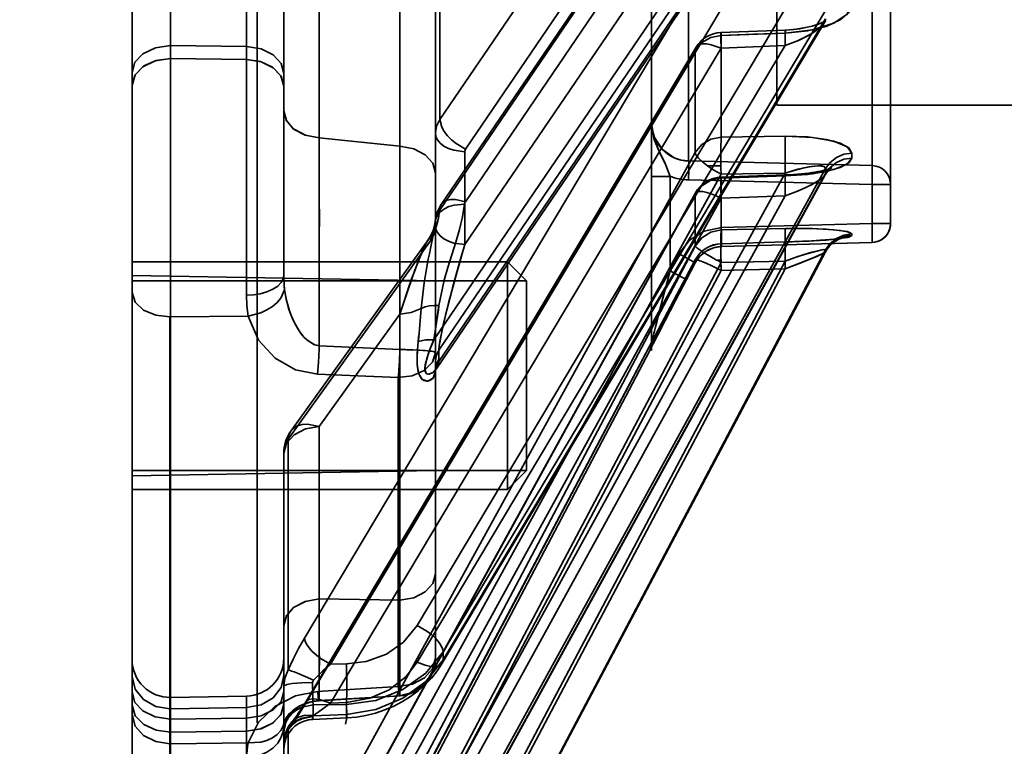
# Model space of a CAD drawing. Header units: millimetres. Extents: x -148444 to 51443, y -4810 to 453290.
# Tile 178 of 256: x 33618 to 33644, y 9959 to 9978. Entities that reach past the tile are written whole.
import ezdxf

# ---------------------------------------------------------------- set-up
doc = ezdxf.new("R2010")
doc.units = ezdxf.units.MM
doc.header["$XCLIPFRAME"] = 2
for name, color, linetype in [('AHU03-3-68634OBJ', 8, 'Continuous'), ('EC-MTR_250-0_7OBJ', 8, 'Continuous'), ('HEX_HEAD_SCR_M6X16OBJ', 8, 'Continuous')]:
    doc.layers.add(name, color=color, linetype=linetype)
picture_1 = doc.add_image_def('image3.bmp', size_in_pixel=(1540, 807))

msp = doc.modelspace()

# ---------------------------------------------------------------- linework, layer by layer
at = {"layer": 'AHU03-3-68634OBJ', "color": 8, "linetype": 'Continuous', "lineweight": 35, "ltscale": 100}
msp.add_line((33620.839, 9892.69), (33620.839, 10160.69), dxfattribs=at)
at = {"layer": 'EC-MTR_250-0_7OBJ', "color": 8, "linetype": 'Continuous', "lineweight": 35, "ltscale": 100}
for p, q in [((33624.139, 9959.556), (33624.139, 10086.076)), ((33637.839, 10077.54), (33637.839, 9975.84)), ((33634.539, 10027.702), (33634.539, 9975.367)), ((33640.353, 9972.22), (33640.353, 10024.558)), ((33640.839, 9972.72), (33640.839, 10024.537)), ((33623.857, 9970.826), (33623.857, 10017.846)), ((33620.839, 10016.46), (33620.839, 9976.7)), ((33624.839, 10004.177), (33624.839, 9971.358)), ((33628.954, 9975.46), (33635.689, 9985.354)), ((33629.611, 9972.163), (33638.062, 9984.575)), ((33629.635, 9974.683), (33636.369, 9984.579)), ((33628.931, 9969.382), (33639.127, 9984.356)), ((33628.929, 9969.086), (33639.127, 9984.063)), ((33639.057, 9983.866), (33628.854, 9968.881)), ((33628.795, 9969.656), (33638.062, 9983.267)), ((33635.736, 9983.129), (33628.993, 9973.221)), ((33629.627, 9973.29), (33636.369, 9983.198)), ((33628.947, 9973.066), (33635.689, 9982.975)), ((33627.903, 9974.754), (33627.902, 9982.296)), ((33628.954, 9975.46), (33628.954, 9982.217)), ((33621.857, 9979.818), (33621.857, 9977.407)), ((33625.777, 9974.976), (33625.777, 9979.523)), ((33628.839, 9969.094), (33628.839, 9979.123)), ((33635.513, 9979.248), (33635.513, 9974.367)), ((33625.389, 9961.791), (33635.689, 9979.057)), ((33626.069, 9961.103), (33636.369, 9978.371)), ((33628.36, 9962.124), (33638.062, 9978.381)), ((33629.04, 9961.432), (33639.127, 9978.334)), ((33629.04, 9961.214), (33639.127, 9978.116)), ((33639.095, 9978.017), (33629.019, 9961.133)), ((33638.773, 9977.924), (33638.685, 9977.902)), ((33639.095, 9978.016), (33639.116, 9978.047)), ((33639.116, 9978.046), (33639.131, 9978.065)), ((33636.367, 9977.754), (33638.059, 9977.819)), ((33638.069, 9977.737), (33636.376, 9977.673)), ((33636.376, 9974.995), (33636.376, 9977.673)), ((33621.857, 9977.407), (33623.857, 9977.382)), ((33621.857, 9977.407), (33621.857, 9977.066)), ((33635.71, 9977.365), (33625.409, 9960.097)), ((33626.069, 9960.077), (33636.369, 9977.345)), ((33628.36, 9961.153), (33638.062, 9977.409)), ((33636.369, 9977.345), (33638.062, 9977.409)), ((33623.857, 9977.042), (33621.857, 9977.066)), ((33621.857, 9970.258), (33621.857, 9977.066)), ((33623.857, 9977.042), (33623.857, 9970.826)), ((33625.389, 9960.02), (33635.689, 9977.289)), ((33635.689, 9974.591), (33635.689, 9977.289)), ((33620.839, 9976.359), (33620.839, 9976.7)), ((33620.839, 9976.359), (33620.839, 9951.284)), ((33637.839, 9975.84), (33696.339, 9975.84)), ((33634.539, 9975.367), (33634.539, 9973.962)), ((33627.903, 9974.754), (33625.777, 9974.976)), ((33638.069, 9975.019), (33636.376, 9974.995)), ((33636.376, 9974.995), (33638.069, 9975.019)), ((33625.389, 9955.855), (33635.689, 9974.591)), ((33629.611, 9972.163), (33629.611, 9974.61)), ((33640.353, 9974.246), (33635.513, 9974.367)), ((33635.513, 9974.367), (33640.353, 9974.246)), ((33636.011, 9974.238), (33636.365, 9974.238)), ((33626.069, 9955.283), (33636.369, 9974.02)), ((33628.36, 9956.404), (33638.062, 9974.044)), ((33639.117, 9974), (33629.033, 9955.667)), ((33629.04, 9955.83), (33639.127, 9974.169)), ((33629.04, 9955.695), (33639.127, 9974.035)), ((33634.539, 9973.962), (33635.026, 9973.962)), ((33634.539, 9973.962), (33634.539, 9969.584)), ((33635.026, 9971.471), (33635.026, 9973.962)), ((33636.369, 9974.02), (33638.062, 9974.044)), ((33636.37, 9973.941), (33638.063, 9973.999)), ((33636.376, 9973.915), (33638.069, 9973.972)), ((33638.069, 9973.972), (33636.376, 9973.915)), ((33638.172, 9974.004), (33638.063, 9973.999)), ((33639.117, 9973.999), (33639.151, 9974.055)), ((33639.151, 9974.055), (33639.186, 9974.1)), ((33639.212, 9974.161), (33639.169, 9974.147)), ((33639.186, 9974.1), (33639.218, 9974.134)), ((33639.246, 9974.172), (33639.212, 9974.16)), ((33639.27, 9974.182), (33639.246, 9974.172)), ((33640.353, 9973.746), (33635.513, 9973.868)), ((33636.376, 9972.55), (33636.376, 9973.915)), ((33640.353, 9973.746), (33640.839, 9973.746)), ((33625.389, 9954.765), (33635.689, 9973.502)), ((33635.696, 9973.527), (33625.395, 9954.791)), ((33628.36, 9955.806), (33638.062, 9973.445)), ((33635.689, 9972.126), (33635.689, 9973.502)), ((33636.369, 9973.388), (33638.062, 9973.445)), ((33626.069, 9954.651), (33636.369, 9973.388)), ((33628.824, 9972.709), (33628.805, 9972.623)), ((33636.376, 9972.611), (33640.353, 9972.72)), ((33640.353, 9972.72), (33640.839, 9972.72)), ((33628.701, 9972.374), (33628.653, 9972.299)), ((33628.779, 9972.538), (33628.743, 9972.453)), ((33628.806, 9972.624), (33628.778, 9972.537)), ((33638.069, 9972.586), (33636.376, 9972.55)), ((33636.376, 9972.55), (33638.069, 9972.586)), ((33624.954, 9967.032), (33628.724, 9972.288)), ((33628.652, 9972.298), (33625.027, 9967.246)), ((33625.389, 9952.641), (33635.689, 9972.126)), ((33636.283, 9972.103), (33636.377, 9972.111)), ((33636.375, 9972.186), (33638.067, 9972.234)), ((33636.376, 9972.185), (33638.069, 9972.233)), ((33638.069, 9972.233), (33636.376, 9972.185)), ((33636.376, 9972.112), (33640.353, 9972.22)), ((33636.376, 9972.112), (33636.376, 9972.185)), ((33636.377, 9972.111), (33640.353, 9972.22)), ((33638.253, 9972.24), (33638.067, 9972.234)), ((33638.432, 9972.247), (33638.243, 9972.24)), ((33638.575, 9972.253), (33638.413, 9972.246)), ((33638.684, 9972.258), (33638.518, 9972.251)), ((33638.802, 9972.265), (33638.653, 9972.257)), ((33638.914, 9972.272), (33638.764, 9972.263)), ((33639.008, 9972.278), (33638.873, 9972.269)), ((33639.071, 9972.282), (33638.985, 9972.276)), ((33639.131, 9972.287), (33639.053, 9972.281)), ((33639.189, 9972.292), (33639.118, 9972.286)), ((33639.243, 9972.296), (33639.179, 9972.291)), ((33639.293, 9972.301), (33639.237, 9972.296)), ((33639.341, 9972.306), (33639.291, 9972.301)), ((33639.387, 9972.311), (33639.341, 9972.306)), ((33639.423, 9972.316), (33639.384, 9972.311)), ((33639.459, 9972.32), (33639.423, 9972.316)), ((33639.489, 9972.325), (33639.459, 9972.32)), ((33639.52, 9972.33), (33639.489, 9972.325)), ((33629.039, 9952.902), (33639.127, 9971.978)), ((33639.126, 9971.974), (33629.039, 9952.902)), ((33629.04, 9952.951), (33639.127, 9972.023)), ((33635.259, 9971.915), (33635.026, 9971.471)), ((33635.259, 9971.915), (33635.26, 9971.916)), ((33635.26, 9971.916), (33635.259, 9971.915)), ((33635.795, 9971.836), (33635.863, 9971.905)), ((33635.862, 9971.904), (33635.936, 9971.964)), ((33635.936, 9971.963), (33636.017, 9972.014)), ((33636.016, 9972.013), (33636.103, 9972.054)), ((33636.102, 9972.054), (33636.193, 9972.084)), ((33636.191, 9972.084), (33636.284, 9972.103)), ((33625.389, 9952.273), (33635.689, 9971.759)), ((33626.069, 9952.208), (33636.369, 9971.693)), ((33628.36, 9953.385), (33638.062, 9971.73)), ((33635.456, 9971.239), (33635.689, 9971.683)), ((33635.456, 9971.239), (33635.689, 9971.683)), ((33635.456, 9971.239), (33635.689, 9971.683)), ((33635.689, 9971.683), (33635.738, 9971.764)), ((33635.689, 9971.683), (33635.689, 9971.759)), ((33635.737, 9971.762), (33635.796, 9971.838)), ((33636.251, 9971.757), (33636.368, 9971.757)), ((33636.369, 9971.693), (33638.062, 9971.73)), ((33628.839, 9971.207), (33620.839, 9971.346)), ((33626.069, 9951.994), (33636.369, 9971.48)), ((33628.36, 9953.183), (33638.062, 9971.528)), ((33636.369, 9971.48), (33638.062, 9971.528)), ((33635.25, 9970.847), (33635.456, 9971.239)), ((33635.058, 9970.478), (33635.285, 9970.914)), ((33627.902, 9970.33), (33625.777, 9967.369)), ((33625.777, 9967.369), (33627.902, 9970.33)), ((33627.903, 9962.787), (33627.902, 9970.33)), ((33634.855, 9970.089), (33635.073, 9970.507)), ((33621.839, 9950.344), (33621.839, 9970.258)), ((33623.902, 9970.281), (33621.857, 9970.258)), ((33621.857, 9950.344), (33621.857, 9970.258)), ((33634.699, 9969.788), (33634.867, 9970.113)), ((33634.577, 9969.55), (33634.699, 9969.788)), ((33634.527, 9969.452), (33634.585, 9969.565)), ((33634.482, 9969.351), (33624.954, 9951.249)), ((33625.776, 9969.498), (33627.903, 9969.394)), ((33628.931, 9969.382), (33628.931, 9969.145)), ((33634.482, 9969.361), (33634.482, 9969.351)), ((33634.496, 9969.389), (33634.497, 9969.391)), ((33634.497, 9969.391), (33634.5, 9969.399)), ((33634.5, 9969.399), (33634.509, 9969.417)), ((33634.509, 9969.417), (33634.532, 9969.462)), ((33628.839, 9968.857), (33628.839, 9969.094)), ((33625.729, 9968.748), (33627.857, 9968.656)), ((33628.839, 9961.266), (33628.839, 9968.857)), ((33628.839, 9968.853), (33628.839, 9968.85)), ((33628.845, 9968.867), (33628.854, 9968.882)), ((33627.857, 9960.514), (33627.857, 9968.656)), ((33625.777, 9962.822), (33625.777, 9967.369)), ((33624.954, 9960.953), (33624.954, 9967.032)), ((33624.839, 9960.387), (33624.839, 9966.663)), ((33628.839, 9966.207), (33620.839, 9966.067)), ((33627.903, 9962.787), (33625.777, 9962.822)), ((33625.777, 9962.822), (33627.903, 9962.787)), ((33629.04, 9961.214), (33629.04, 9961.432)), ((33626.069, 9961.103), (33626.49, 9961.109)), ((33628.889, 9960.935), (33629.019, 9961.133)), ((33625.729, 9960.384), (33627.857, 9960.514)), ((33621.857, 9960.226), (33623.857, 9960.261)), ((33623.857, 9960.261), (33623.857, 9959.68)), ((33624.839, 9960.046), (33624.839, 9960.387)), ((33625.772, 9960.139), (33627.9, 9960.268)), ((33625.776, 9960.144), (33627.903, 9960.271)), ((33621.857, 9959.929), (33623.857, 9959.958)), ((33624.839, 9960.046), (33624.839, 9951.302)), ((33625.41, 9960.097), (33625.347, 9959.995)), ((33625.611, 9960.028), (33626.49, 9960.04)), ((33625.611, 9959.74), (33625.611, 9960.028)), ((33626.069, 9960.077), (33626.49, 9960.097)), ((33626.49, 9959.781), (33626.49, 9960.04)), ((33621.857, 9959.655), (33623.857, 9959.68)), ((33623.857, 9959.68), (33623.857, 9959.34)), ((33625.133, 9959.68), (33625.092, 9959.626)), ((33625.602, 9959.645), (33626.5, 9959.687)), ((33625.611, 9959.74), (33626.49, 9959.781)), ((33627.006, 9959.751), (33627.256, 9959.814)), ((33624.999, 9959.51), (33624.951, 9959.432)), ((33624.954, 9954.995), (33624.954, 9959.394)), ((33625.092, 9959.626), (33625.057, 9959.584)), ((33621.857, 9959.315), (33623.857, 9959.34)), ((33623.857, 9959.34), (33623.857, 9950.299)), ((33623.857, 9959.34), (33623.857, 9957.871)), ((33623.902, 9959.034), (33621.857, 9959.007)), ((33624.844, 9959.094), (33624.839, 9959.007))]:
    msp.add_line(p, q, dxfattribs=at)
at = {"layer": 'EC-MTR_250-0_7OBJ', "color": 8, "linetype": 'Continuous', "lineweight": 35, "ltscale": 100, "flags": 128}
for points in [[(33638.069, 9977.737), (33638.649, 9977.796), (33639.14, 9977.916), (33639.513, 9978.085), (33639.74, 9978.283), (33639.814, 9978.494)], [(33639.814, 9978.494), (33639.698, 9978.233), (33639.344, 9977.996), (33638.78, 9977.821), (33638.069, 9977.737)], [(33639.127, 9978.116), (33639.124, 9978.084), (33639.113, 9978.051), (33639.095, 9978.017)], [(33638.687, 9977.902), (33638.595, 9977.882), (33638.498, 9977.864), (33638.395, 9977.848), (33638.287, 9977.835), (33638.175, 9977.825), (33638.059, 9977.819)], [(33638.062, 9977.409), (33638.412, 9977.547), (33638.734, 9977.711), (33638.96, 9977.867), (33639.095, 9978.017)], [(33638.062, 9977.409), (33638.388, 9977.535), (33638.658, 9977.667), (33638.832, 9977.772), (33639.019, 9977.921), (33639.095, 9978.017)], [(33638.609, 9977.885), (33638.528, 9977.869), (33638.444, 9977.855), (33638.355, 9977.843), (33638.262, 9977.833), (33638.163, 9977.825)], [(33639.114, 9978.056), (33639.086, 9978.04), (33639.051, 9978.022), (33639.006, 9978.002), (33638.953, 9977.981), (33638.894, 9977.96), (33638.829, 9977.94), (33638.759, 9977.92)], [(33639.131, 9978.067), (33639.112, 9978.055), (33639.08, 9978.037), (33639.038, 9978.016), (33638.985, 9977.994), (33638.922, 9977.97), (33638.851, 9977.947), (33638.773, 9977.924)], [(33636.376, 9977.673), (33636.101, 9977.622), (33635.862, 9977.488), (33635.689, 9977.289)], [(33636.376, 9977.673), (33636.368, 9977.752), (33636.364, 9977.718), (33636.364, 9977.576), (33636.369, 9977.345)], [(33636.369, 9977.345), (33636.364, 9977.576), (33636.364, 9977.718), (33636.368, 9977.752), (33636.376, 9977.673)], [(33636.376, 9977.673), (33637.222, 9977.706), (33638.069, 9977.74)], [(33638.062, 9977.409), (33638.06, 9977.491), (33638.058, 9977.569), (33638.057, 9977.64), (33638.056, 9977.702), (33638.056, 9977.729), (33638.056, 9977.752), (33638.056, 9977.773), (33638.056, 9977.789), (33638.057, 9977.802), (33638.058, 9977.817)], [(33638.062, 9977.409), (33638.059, 9977.527), (33638.058, 9977.582), (33638.057, 9977.633), (33638.056, 9977.68), (33638.056, 9977.721), (33638.056, 9977.755), (33638.056, 9977.783), (33638.057, 9977.803), (33638.058, 9977.815), (33638.062, 9977.805), (33638.064, 9977.788), (33638.067, 9977.765), (33638.069, 9977.737)], [(33638.059, 9977.819), (33638.062, 9977.806), (33638.065, 9977.785), (33638.066, 9977.771), (33638.069, 9977.737)], [(33620.839, 9976.7), (33620.915, 9976.969), (33621.127, 9977.196), (33621.458, 9977.353), (33621.857, 9977.407)], [(33624.839, 9976.675), (33624.767, 9976.939), (33624.563, 9977.163), (33624.245, 9977.321), (33623.857, 9977.382)], [(33635.689, 9977.289), (33635.704, 9977.353), (33635.744, 9977.403), (33635.807, 9977.437), (33635.891, 9977.453), (33635.993, 9977.452), (33636.11, 9977.433), (33636.369, 9977.345)], [(33620.839, 9976.359), (33620.913, 9976.626), (33621.121, 9976.852), (33621.446, 9977.009), (33621.857, 9977.066)], [(33621.857, 9977.066), (33621.474, 9977.017), (33621.15, 9976.871), (33620.922, 9976.641), (33620.839, 9976.359)], [(33624.839, 9976.335), (33624.767, 9976.599), (33624.563, 9976.823), (33624.245, 9976.981), (33623.857, 9977.042)], [(33623.857, 9977.042), (33624.23, 9976.986), (33624.542, 9976.838), (33624.761, 9976.61), (33624.839, 9976.335)], [(33624.839, 9975.693), (33624.908, 9975.432), (33625.099, 9975.21), (33625.4, 9975.048), (33625.777, 9974.976)], [(33625.777, 9974.976), (33625.412, 9975.044), (33625.11, 9975.202), (33624.909, 9975.429), (33624.839, 9975.693)], [(33628.954, 9975.46), (33628.869, 9975.287), (33628.839, 9975.106)], [(33628.954, 9975.46), (33629.005, 9975.258), (33629.068, 9975.145), (33629.155, 9975.031), (33629.263, 9974.922), (33629.384, 9974.825), (33629.635, 9974.683)], [(33635.026, 9973.962), (33634.899, 9974.299), (33634.74, 9974.624), (33634.599, 9974.973), (33634.539, 9975.367)], [(33635.513, 9974.367), (33635.318, 9974.392), (33635.135, 9974.454), (33634.826, 9974.672), (33634.616, 9974.987), (33634.559, 9975.171), (33634.539, 9975.367)], [(33635.026, 9973.962), (33634.916, 9974.261), (33634.739, 9974.619), (33634.61, 9974.934), (33634.539, 9975.367)], [(33625.774, 9974.976), (33625.777, 9973.8), (33625.777, 9972.398), (33625.777, 9971.012), (33625.776, 9969.498)], [(33625.776, 9969.498), (33625.776, 9970.116), (33625.776, 9970.727), (33625.777, 9971.329), (33625.777, 9971.919), (33625.777, 9972.475), (33625.778, 9972.797), (33625.777, 9973.415), (33625.776, 9974.103), (33625.775, 9974.591), (33625.774, 9974.976)], [(33629.611, 9974.61), (33629.325, 9974.65), (33629.187, 9974.697), (33629.064, 9974.761), (33628.965, 9974.839), (33628.893, 9974.927), (33628.852, 9975.017), (33628.839, 9975.106)], [(33636.376, 9974.995), (33636.101, 9974.941), (33635.862, 9974.801), (33635.689, 9974.591)], [(33636.376, 9974.995), (33636.373, 9974.956), (33636.37, 9974.911), (33636.368, 9974.864), (33636.367, 9974.815), (33636.366, 9974.766), (33636.365, 9974.719), (33636.364, 9974.673), (33636.364, 9974.629), (33636.363, 9974.588), (33636.363, 9974.549), (33636.363, 9974.513), (33636.363, 9974.48), (33636.363, 9974.45), (33636.363, 9974.422), (33636.363, 9974.392), (33636.364, 9974.36), (33636.364, 9974.326), (33636.364, 9974.294), (33636.365, 9974.266), (33636.365, 9974.238)], [(33638.062, 9974.044), (33638.057, 9974.333), (33638.056, 9974.633), (33638.061, 9974.877), (33638.064, 9974.961), (33638.069, 9975.019)], [(33639.814, 9974.577), (33639.698, 9974.741), (33639.344, 9974.888), (33638.78, 9974.988), (33638.069, 9975.019)], [(33638.069, 9975.019), (33638.649, 9975), (33639.14, 9974.935), (33639.513, 9974.834), (33639.74, 9974.71), (33639.814, 9974.577)], [(33627.903, 9974.754), (33627.903, 9974.27), (33627.903, 9973.622), (33627.902, 9972.778), (33627.903, 9972.314), (33627.903, 9971.734), (33627.903, 9970.915), (33627.903, 9970.023), (33627.903, 9969.394)], [(33627.903, 9974.754), (33628.266, 9974.687), (33628.569, 9974.531), (33628.769, 9974.306), (33628.839, 9974.044)], [(33627.903, 9974.754), (33628.266, 9974.687), (33628.569, 9974.53), (33628.769, 9974.306), (33628.839, 9974.044)], [(33629.611, 9974.61), (33629.613, 9974.629), (33629.635, 9974.683)], [(33635.689, 9974.591), (33635.696, 9974.559), (33635.713, 9974.523), (33635.777, 9974.438), (33635.879, 9974.341), (33636.011, 9974.238)], [(33639.127, 9974.169), (33639.247, 9974.331), (33639.413, 9974.462), (33639.609, 9974.546), (33639.814, 9974.577)], [(33635.513, 9974.367), (33635.515, 9974.356), (33635.516, 9974.344), (33635.517, 9974.327), (33635.517, 9974.305), (33635.518, 9974.279), (33635.518, 9974.214), (33635.518, 9974.136), (33635.517, 9974.048), (33635.515, 9973.957), (33635.513, 9973.868)], [(33636.369, 9974.02), (33636.182, 9974.125), (33636.011, 9974.238)], [(33638.062, 9974.044), (33638.326, 9974.128), (33638.559, 9974.187), (33638.759, 9974.225), (33638.92, 9974.241), (33639.031, 9974.236), (33639.091, 9974.219), (33639.127, 9974.169)], [(33638.062, 9974.044), (33638.398, 9974.148), (33638.691, 9974.214), (33638.926, 9974.241), (33639.075, 9974.225), (33639.127, 9974.169)], [(33638.069, 9973.972), (33638.649, 9974.013), (33639.14, 9974.089), (33639.513, 9974.194), (33639.74, 9974.316), (33639.814, 9974.445)], [(33639.814, 9974.445), (33639.698, 9974.285), (33639.344, 9974.139), (33638.78, 9974.029), (33638.069, 9973.972)], [(33639.127, 9974.035), (33639.247, 9974.198), (33639.413, 9974.329), (33639.609, 9974.414), (33639.814, 9974.445)], [(33639.245, 9974.16), (33639.267, 9974.177), (33639.282, 9974.186), (33639.27, 9974.182)], [(33640.353, 9974.246), (33640.355, 9974.233), (33640.356, 9974.219), (33640.356, 9974.202), (33640.357, 9974.18), (33640.357, 9974.154), (33640.358, 9974.092), (33640.357, 9974.017), (33640.356, 9973.933), (33640.355, 9973.841), (33640.353, 9973.746)], [(33636.376, 9973.915), (33636.368, 9973.935), (33636.364, 9973.843), (33636.364, 9973.651), (33636.369, 9973.388)], [(33636.369, 9973.388), (33636.364, 9973.651), (33636.364, 9973.843), (33636.368, 9973.935), (33636.376, 9973.915)], [(33638.062, 9973.445), (33638.059, 9973.553), (33638.057, 9973.657), (33638.056, 9973.754), (33638.056, 9973.839), (33638.056, 9973.876), (33638.056, 9973.908), (33638.057, 9973.936), (33638.058, 9973.959), (33638.059, 9973.977), (33638.06, 9973.989), (33638.062, 9974.002)], [(33638.062, 9973.445), (33638.059, 9973.576), (33638.057, 9973.701), (33638.056, 9973.759), (33638.056, 9973.812), (33638.056, 9973.86), (33638.056, 9973.902), (33638.057, 9973.936), (33638.058, 9973.963), (33638.059, 9973.983), (33638.061, 9973.995), (33638.069, 9973.972)], [(33638.062, 9973.445), (33638.408, 9973.581), (33638.75, 9973.739), (33639.004, 9973.89), (33639.117, 9974)], [(33638.062, 9973.445), (33638.337, 9973.551), (33638.585, 9973.659), (33638.777, 9973.754), (33638.96, 9973.86), (33639.051, 9973.927), (33639.117, 9974)], [(33638.485, 9974.027), (33638.385, 9974.018), (33638.28, 9974.01), (33638.173, 9974.004), (33638.063, 9973.999)], [(33638.063, 9973.999), (33638.067, 9973.983), (33638.069, 9973.972)], [(33638.582, 9974.038), (33638.485, 9974.027), (33638.384, 9974.018), (33638.28, 9974.01)], [(33639.06, 9974.118), (33638.995, 9974.103), (33638.923, 9974.089), (33638.846, 9974.075), (33638.763, 9974.062), (33638.675, 9974.049), (33638.582, 9974.038)], [(33638.923, 9974.089), (33638.845, 9974.075), (33638.762, 9974.062), (33638.674, 9974.049), (33638.582, 9974.037)], [(33639.17, 9974.147), (33639.118, 9974.133), (33639.06, 9974.118), (33638.995, 9974.103)], [(33639.127, 9974.035), (33639.126, 9974.024), (33639.123, 9974.013), (33639.117, 9974)], [(33639.218, 9974.134), (33639.246, 9974.16), (33639.268, 9974.177)], [(33636.376, 9973.915), (33636.101, 9973.86), (33635.862, 9973.716), (33635.689, 9973.502)], [(33635.689, 9973.502), (33635.694, 9973.522), (33635.704, 9973.538), (33635.744, 9973.56), (33635.772, 9973.566), (33635.807, 9973.567), (33635.891, 9973.559), (33635.993, 9973.536), (33636.11, 9973.499), (33636.237, 9973.449), (33636.369, 9973.388)], [(33628.835, 9972.783), (33628.856, 9972.871), (33628.903, 9972.957), (33628.977, 9973.038), (33629.076, 9973.109), (33629.195, 9973.165), (33629.328, 9973.203), (33629.604, 9973.228)], [(33628.993, 9973.221), (33628.952, 9973.156), (33628.917, 9973.087), (33628.887, 9973.015), (33628.864, 9972.942), (33628.847, 9972.866), (33628.836, 9972.79)], [(33628.931, 9970.558), (33629.071, 9971.227), (33629.166, 9971.56), (33629.217, 9971.726), (33629.269, 9971.892), (33629.321, 9972.058), (33629.374, 9972.224), (33629.473, 9972.557), (33629.553, 9972.892), (33629.602, 9973.228)], [(33629.603, 9973.228), (33629.554, 9972.892), (33629.473, 9972.557), (33629.374, 9972.224), (33629.322, 9972.058), (33629.269, 9971.892), (33629.217, 9971.726), (33629.166, 9971.56), (33629.071, 9971.227), (33628.931, 9970.558)], [(33629.627, 9973.29), (33629.366, 9973.352), (33629.25, 9973.352), (33629.147, 9973.332), (33629.063, 9973.291), (33629, 9973.231), (33628.961, 9973.155), (33628.947, 9973.066)], [(33629.604, 9973.228), (33629.608, 9973.249), (33629.615, 9973.27), (33629.627, 9973.29)], [(33628.947, 9973.066), (33628.928, 9972.924), (33628.901, 9972.788), (33628.867, 9972.655), (33628.825, 9972.521), (33628.777, 9972.396), (33628.724, 9972.288)], [(33628.724, 9972.288), (33628.802, 9972.46), (33628.868, 9972.657), (33628.917, 9972.862), (33628.947, 9973.066)], [(33628.835, 9972.783), (33628.853, 9972.881), (33628.891, 9972.976), (33628.947, 9973.066)], [(33628.835, 9972.784), (33628.808, 9972.569), (33628.763, 9972.328), (33628.708, 9972.063), (33628.679, 9971.922), (33628.65, 9971.777), (33628.621, 9971.627), (33628.593, 9971.474), (33628.54, 9971.156), (33628.462, 9970.482)], [(33628.724, 9972.288), (33628.742, 9972.379), (33628.766, 9972.466), (33628.8, 9972.592), (33628.822, 9972.695), (33628.835, 9972.783)], [(33628.836, 9972.79), (33628.833, 9972.763), (33628.829, 9972.736), (33628.825, 9972.71)], [(33629.611, 9972.163), (33629.323, 9972.203), (33629.185, 9972.251), (33629.062, 9972.316), (33628.963, 9972.395), (33628.892, 9972.482), (33628.852, 9972.572), (33628.839, 9972.659)], [(33628.839, 9972.659), (33628.852, 9972.572), (33628.891, 9972.483), (33628.962, 9972.395), (33629.061, 9972.316), (33629.184, 9972.251), (33629.323, 9972.203), (33629.611, 9972.163)], [(33640.353, 9972.22), (33640.356, 9972.237), (33640.357, 9972.252), (33640.357, 9972.273), (33640.358, 9972.297), (33640.358, 9972.359), (33640.358, 9972.436), (33640.357, 9972.524), (33640.355, 9972.62), (33640.353, 9972.72)], [(33640.353, 9972.22), (33640.356, 9972.237), (33640.357, 9972.252), (33640.357, 9972.273), (33640.358, 9972.297), (33640.358, 9972.359), (33640.358, 9972.436), (33640.357, 9972.524), (33640.355, 9972.62), (33640.353, 9972.72)], [(33640.353, 9972.22), (33640.423, 9972.227), (33640.491, 9972.243), (33640.556, 9972.269), (33640.617, 9972.304), (33640.672, 9972.346), (33640.721, 9972.397), (33640.763, 9972.453), (33640.796, 9972.515), (33640.82, 9972.58), (33640.834, 9972.649), (33640.839, 9972.719)], [(33628.743, 9972.454), (33628.701, 9972.374), (33628.653, 9972.299)], [(33635.26, 9971.916), (33635.541, 9972.277), (33635.928, 9972.518), (33636.377, 9972.611)], [(33636.376, 9972.55), (33636.096, 9972.491), (33635.861, 9972.345), (33635.689, 9972.126)], [(33636.368, 9971.757), (33636.367, 9971.785), (33636.367, 9971.816), (33636.366, 9971.848), (33636.366, 9971.881), (33636.365, 9971.911), (33636.365, 9971.94), (33636.364, 9971.968), (33636.364, 9971.996), (33636.364, 9972.026), (33636.364, 9972.059), (33636.363, 9972.094), (33636.363, 9972.132), (33636.363, 9972.173), (33636.363, 9972.216), (33636.364, 9972.261), (33636.364, 9972.307), (33636.365, 9972.355), (33636.366, 9972.402), (33636.368, 9972.448), (33636.37, 9972.49), (33636.373, 9972.526), (33636.376, 9972.55)], [(33636.376, 9972.55), (33636.373, 9972.525), (33636.37, 9972.489), (33636.367, 9972.446), (33636.366, 9972.4), (33636.365, 9972.351), (33636.364, 9972.303), (33636.364, 9972.255), (33636.363, 9972.209), (33636.363, 9972.165), (33636.363, 9972.124), (33636.363, 9972.084), (33636.364, 9972.048), (33636.364, 9972.014), (33636.364, 9971.984), (33636.364, 9971.955), (33636.365, 9971.927), (33636.365, 9971.899), (33636.366, 9971.869), (33636.366, 9971.839), (33636.367, 9971.807), (33636.367, 9971.779), (33636.368, 9971.757)], [(33636.376, 9972.611), (33636.379, 9972.519), (33636.38, 9972.424), (33636.382, 9972.332), (33636.382, 9972.251), (33636.382, 9972.217), (33636.382, 9972.187), (33636.381, 9972.161), (33636.38, 9972.141), (33636.38, 9972.127), (33636.376, 9972.112)], [(33636.376, 9972.112), (33636.38, 9972.127), (33636.38, 9972.141), (33636.381, 9972.161), (33636.382, 9972.187), (33636.382, 9972.217), (33636.382, 9972.251), (33636.382, 9972.332), (33636.38, 9972.423), (33636.379, 9972.518), (33636.376, 9972.611)], [(33638.062, 9971.73), (33638.057, 9972.019), (33638.056, 9972.163), (33638.056, 9972.296), (33638.058, 9972.409), (33638.061, 9972.496), (33638.064, 9972.555), (33638.067, 9972.574), (33638.069, 9972.586)], [(33638.069, 9972.586), (33638.649, 9972.588), (33639.14, 9972.57), (33639.513, 9972.536), (33639.74, 9972.494), (33639.814, 9972.448)], [(33639.814, 9972.448), (33639.698, 9972.505), (33639.344, 9972.555), (33638.78, 9972.585), (33638.069, 9972.586)], [(33638.069, 9972.233), (33638.649, 9972.255), (33639.14, 9972.284), (33639.513, 9972.32), (33639.74, 9972.361), (33639.814, 9972.403)], [(33639.814, 9972.403), (33639.698, 9972.351), (33639.344, 9972.302), (33638.78, 9972.261), (33638.069, 9972.233)], [(33639.127, 9972.023), (33639.247, 9972.192), (33639.413, 9972.328), (33639.609, 9972.416), (33639.814, 9972.448)], [(33639.814, 9972.448), (33639.814, 9972.437), (33639.814, 9972.403)], [(33627.902, 9970.33), (33627.98, 9970.57), (33628.114, 9970.971), (33628.22, 9971.276), (33628.302, 9971.499), (33628.377, 9971.698), (33628.452, 9971.888), (33628.512, 9972.029), (33628.567, 9972.145), (33628.622, 9972.252), (33628.668, 9972.318), (33628.705, 9972.342), (33628.724, 9972.288)], [(33628.724, 9972.288), (33628.704, 9972.342), (33628.666, 9972.317), (33628.62, 9972.249), (33628.563, 9972.138), (33628.509, 9972.021), (33628.448, 9971.877), (33628.372, 9971.684), (33628.298, 9971.488), (33628.216, 9971.263), (33628.108, 9970.953), (33627.978, 9970.563), (33627.902, 9970.33)], [(33629.611, 9972.163), (33629.535, 9971.903), (33629.465, 9971.66), (33629.4, 9971.433), (33629.342, 9971.221), (33629.289, 9971.023), (33629.24, 9970.838), (33629.196, 9970.666), (33629.156, 9970.505), (33629.12, 9970.355), (33629.086, 9970.216), (33629.055, 9970.087), (33629.028, 9969.967), (33629.003, 9969.855), (33628.982, 9969.752), (33628.964, 9969.656), (33628.949, 9969.569), (33628.939, 9969.491), (33628.933, 9969.429), (33628.931, 9969.382)], [(33629.611, 9972.163), (33629.534, 9971.897), (33629.46, 9971.64), (33629.391, 9971.394), (33629.328, 9971.163), (33629.27, 9970.947), (33629.216, 9970.74), (33629.155, 9970.501), (33629.106, 9970.3), (33629.068, 9970.14), (33629.04, 9970.016), (33629.02, 9969.923), (33628.99, 9969.78), (33628.959, 9969.616), (33628.94, 9969.492), (33628.931, 9969.382)], [(33635.689, 9972.126), (33635.701, 9972.107), (33635.715, 9972.093), (33635.733, 9972.078), (33635.783, 9972.039), (33635.851, 9971.993), (33635.934, 9971.94), (33636.03, 9971.882), (33636.137, 9971.82), (33636.251, 9971.757)], [(33636.376, 9972.112), (33636.167, 9972.077), (33635.975, 9971.99), (33635.813, 9971.856), (33635.689, 9971.683)], [(33636.376, 9972.185), (33636.368, 9972.147), (33636.364, 9972.024), (33636.363, 9971.854), (33636.365, 9971.667), (33636.369, 9971.48)], [(33636.376, 9972.185), (33636.368, 9972.148), (33636.364, 9972.008), (33636.364, 9971.775), (33636.369, 9971.48)], [(33638.062, 9971.528), (33638.059, 9971.667), (33638.057, 9971.805), (33638.056, 9971.936), (33638.056, 9971.995), (33638.056, 9972.049), (33638.057, 9972.097), (33638.058, 9972.138), (33638.059, 9972.172), (33638.061, 9972.198), (33638.062, 9972.217), (33638.064, 9972.229), (33638.069, 9972.25), (33638.066, 9972.229)], [(33638.069, 9972.233), (33638.063, 9972.224), (33638.061, 9972.198), (33638.059, 9972.172), (33638.058, 9972.138), (33638.057, 9972.097), (33638.056, 9972.049), (33638.056, 9971.995), (33638.056, 9971.936), (33638.057, 9971.805), (33638.059, 9971.667), (33638.062, 9971.528)], [(33639.126, 9971.974), (33639.162, 9972.036), (33639.203, 9972.092), (33639.246, 9972.142), (33639.291, 9972.186), (33639.337, 9972.225), (33639.383, 9972.258), (33639.427, 9972.284), (33639.467, 9972.304), (33639.5, 9972.319), (33639.525, 9972.328), (33639.541, 9972.333)], [(33639.161, 9972.033), (33639.199, 9972.088), (33639.24, 9972.136), (33639.284, 9972.18), (33639.328, 9972.218), (33639.373, 9972.251), (33639.416, 9972.278), (33639.455, 9972.299), (33639.489, 9972.314), (33639.516, 9972.325), (33639.535, 9972.331), (33639.546, 9972.335)], [(33639.549, 9972.335), (33639.532, 9972.332), (33639.514, 9972.329)], [(33639.547, 9972.335), (33639.52, 9972.33)], [(33635.689, 9971.683), (33635.675, 9971.692), (33635.662, 9971.7), (33635.645, 9971.709), (33635.623, 9971.721), (33635.568, 9971.752), (33635.499, 9971.789), (33635.421, 9971.83), (33635.34, 9971.873), (33635.26, 9971.916)], [(33638.062, 9971.73), (33638.326, 9971.823), (33638.559, 9971.899), (33638.759, 9971.96), (33638.92, 9972.002), (33639.031, 9972.025), (33639.091, 9972.033), (33639.127, 9972.023)], [(33638.062, 9971.73), (33638.398, 9971.847), (33638.691, 9971.94), (33638.926, 9972.003), (33639.075, 9972.031), (33639.127, 9972.023)], [(33638.062, 9971.528), (33638.389, 9971.651), (33638.676, 9971.763), (33638.909, 9971.86), (33639.064, 9971.932), (33639.126, 9971.974)], [(33638.062, 9971.528), (33638.466, 9971.681), (33638.8, 9971.814), (33639.032, 9971.916), (33639.126, 9971.974)], [(33639.127, 9972.023), (33639.127, 9972.012), (33639.127, 9971.978)], [(33635.69, 9971.761), (33625.311, 9952.128), (33625.235, 9951.986), (33625.162, 9951.85), (33625.092, 9951.721)], [(33636.369, 9971.48), (33636.11, 9971.609), (33635.993, 9971.663), (33635.891, 9971.707), (33635.846, 9971.724), (33635.807, 9971.739), (33635.772, 9971.751), (33635.744, 9971.759), (33635.721, 9971.764), (33635.704, 9971.766), (33635.693, 9971.764), (33635.688, 9971.755)], [(33624.839, 9971.358), (33624.823, 9971.262), (33624.771, 9971.164), (33624.679, 9971.07), (33624.553, 9970.985), (33624.396, 9970.916), (33624.22, 9970.866), (33624.037, 9970.837), (33623.857, 9970.826)], [(33623.857, 9970.826), (33624.037, 9970.837), (33624.22, 9970.866), (33624.396, 9970.916), (33624.553, 9970.985), (33624.679, 9971.07), (33624.771, 9971.164), (33624.823, 9971.262), (33624.839, 9971.358)], [(33624.839, 9971.358), (33624.841, 9971.258), (33624.862, 9970.973)], [(33624.862, 9970.972), (33624.852, 9971.065), (33624.839, 9971.358)], [(33635.026, 9971.471), (33634.882, 9970.919), (33634.741, 9970.38), (33634.674, 9970.12), (33634.642, 9969.997), (33634.612, 9969.881), (33634.598, 9969.826), (33634.585, 9969.774), (33634.572, 9969.726), (33634.561, 9969.683), (33634.552, 9969.647), (33634.545, 9969.619), (33634.543, 9969.609), (33634.541, 9969.593), (33634.535, 9969.375)], [(33635.026, 9971.471), (33635.106, 9971.429), (33635.188, 9971.386), (33635.266, 9971.344), (33635.335, 9971.307), (33635.39, 9971.277), (33635.411, 9971.265), (33635.429, 9971.255), (33635.442, 9971.248), (33635.45, 9971.243)], [(33635.456, 9971.239), (33635.239, 9970.826), (33635.052, 9970.467), (33634.889, 9970.154), (33634.728, 9969.843), (33634.605, 9969.605), (33634.514, 9969.427), (33634.482, 9969.361)], [(33634.482, 9969.361), (33634.489, 9969.376), (33634.494, 9969.386), (33634.5, 9969.399), (33634.508, 9969.414), (33634.526, 9969.45), (33634.536, 9969.47), (33634.547, 9969.492), (33634.572, 9969.541), (33634.599, 9969.593), (33634.627, 9969.649), (33634.687, 9969.765), (33634.751, 9969.887), (33634.817, 9970.015), (33634.885, 9970.146), (33635.024, 9970.415), (33635.167, 9970.688), (33635.456, 9971.239)], [(33621.839, 9970.259), (33621.462, 9970.306), (33621.144, 9970.439), (33620.92, 9970.647), (33620.839, 9970.899)], [(33621.839, 9970.258), (33621.462, 9970.306), (33621.143, 9970.439), (33620.92, 9970.646), (33620.839, 9970.899)], [(33623.902, 9970.281), (33623.868, 9970.546), (33623.857, 9970.826)], [(33623.857, 9970.826), (33623.868, 9970.546), (33623.902, 9970.281)], [(33624.862, 9970.973), (33624.763, 9970.748), (33624.667, 9970.636), (33624.543, 9970.531), (33624.396, 9970.441), (33624.234, 9970.367), (33623.902, 9970.281)], [(33624.862, 9970.973), (33624.903, 9970.729), (33624.989, 9970.418), (33625.071, 9970.206), (33625.145, 9970.053), (33625.245, 9969.886), (33625.346, 9969.754), (33625.461, 9969.641), (33625.633, 9969.533), (33625.776, 9969.498)], [(33625.776, 9969.498), (33625.659, 9969.524), (33625.482, 9969.624), (33625.381, 9969.716), (33625.29, 9969.823), (33625.199, 9969.958), (33625.111, 9970.118), (33625.04, 9970.281), (33624.968, 9970.483), (33624.901, 9970.741), (33624.862, 9970.973)], [(33628.462, 9970.482), (33628.566, 9970.52), (33628.683, 9970.545), (33628.806, 9970.558), (33628.932, 9970.558)], [(33628.795, 9969.656), (33628.83, 9969.87), (33628.932, 9970.558)], [(33628.462, 9970.482), (33628.202, 9970.376), (33627.902, 9970.33)], [(33623.902, 9970.281), (33624.171, 9969.648), (33624.609, 9969.169), (33625.15, 9968.865), (33625.729, 9968.748)], [(33628.386, 9969.612), (33628.367, 9969.39), (33628.357, 9969.191), (33628.359, 9969.014), (33628.376, 9968.861), (33628.41, 9968.736), (33628.461, 9968.642), (33628.531, 9968.583), (33628.612, 9968.561), (33628.694, 9968.578), (33628.766, 9968.632), (33628.816, 9968.717), (33628.838, 9968.826)], [(33628.838, 9968.826), (33628.775, 9968.644), (33628.641, 9968.563), (33628.491, 9968.609), (33628.395, 9968.775), (33628.359, 9969.015), (33628.361, 9969.28), (33628.386, 9969.612)], [(33628.795, 9969.656), (33628.581, 9969.653), (33628.386, 9969.612)], [(33628.795, 9969.656), (33628.58, 9969.653), (33628.386, 9969.612)], [(33628.929, 9969.086), (33628.853, 9968.881), (33628.771, 9968.793), (33628.675, 9968.748), (33628.598, 9968.767), (33628.561, 9968.876), (33628.573, 9968.997), (33628.608, 9969.14), (33628.659, 9969.299), (33628.721, 9969.469), (33628.795, 9969.656)], [(33628.929, 9969.086), (33628.867, 9968.903), (33628.794, 9968.812), (33628.743, 9968.774), (33628.651, 9968.747), (33628.598, 9968.767), (33628.567, 9968.827), (33628.561, 9968.905), (33628.571, 9968.992), (33628.593, 9969.088), (33628.613, 9969.157), (33628.657, 9969.294), (33628.695, 9969.401), (33628.742, 9969.523), (33628.795, 9969.656)], [(33634.539, 9969.57), (33634.537, 9969.547), (33634.535, 9969.525), (33634.531, 9969.504), (33634.527, 9969.484), (33634.522, 9969.464), (33634.517, 9969.446), (33634.512, 9969.429), (33634.506, 9969.414), (33634.502, 9969.403), (33634.496, 9969.391)], [(33634.539, 9969.593), (33634.539, 9969.57), (33634.537, 9969.547), (33634.535, 9969.525), (33634.531, 9969.504), (33634.527, 9969.484)], [(33625.772, 9969.406), (33625.753, 9969.053), (33625.729, 9968.748)], [(33627.857, 9968.656), (33627.864, 9968.734), (33627.87, 9968.809), (33627.875, 9968.88), (33627.88, 9968.947), (33627.884, 9969.01), (33627.887, 9969.068), (33627.89, 9969.122), (33627.893, 9969.17), (33627.895, 9969.214), (33627.897, 9969.255), (33627.899, 9969.294), (33627.9, 9969.33), (33627.902, 9969.364), (33627.903, 9969.394)], [(33628.839, 9969.316), (33628.761, 9969.06), (33628.545, 9968.848), (33628.227, 9968.708), (33627.857, 9968.656)], [(33627.903, 9969.394), (33628.011, 9969.404), (33628.132, 9969.384), (33628.254, 9969.386), (33628.381, 9969.382), (33628.508, 9969.374), (33628.629, 9969.364), (33628.734, 9969.351), (33628.81, 9969.335), (33628.839, 9969.316)], [(33628.839, 9969.316), (33628.824, 9969.329), (33628.775, 9969.343), (33628.688, 9969.357), (33628.568, 9969.369), (33628.419, 9969.38), (33628.251, 9969.387), (33628.076, 9969.392), (33627.903, 9969.394)], [(33628.839, 9969.094), (33628.845, 9969.167), (33628.863, 9969.242), (33628.892, 9969.314), (33628.931, 9969.382)], [(33628.931, 9969.382), (33628.892, 9969.314), (33628.862, 9969.241), (33628.845, 9969.167), (33628.839, 9969.094)], [(33628.929, 9969.086), (33628.861, 9968.96), (33628.838, 9968.826)], [(33628.838, 9968.826), (33628.861, 9968.959), (33628.929, 9969.086)], [(33628.931, 9969.145), (33628.881, 9969.053), (33628.85, 9968.956), (33628.839, 9968.857)], [(33628.929, 9969.086), (33628.931, 9969.106), (33628.931, 9969.126), (33628.931, 9969.145)], [(33628.839, 9968.857), (33628.839, 9968.837), (33628.838, 9968.826)], [(33628.839, 9968.852), (33628.845, 9968.867)], [(33625.777, 9967.369), (33625.414, 9967.304), (33625.112, 9967.149), (33624.911, 9966.926), (33624.839, 9966.663)], [(33624.839, 9966.663), (33624.911, 9966.926), (33625.112, 9967.149), (33625.414, 9967.303), (33625.777, 9967.369)], [(33624.954, 9967.032), (33624.976, 9967.147), (33625.026, 9967.246), (33625.103, 9967.325), (33625.205, 9967.383), (33625.327, 9967.417), (33625.467, 9967.426), (33625.777, 9967.369)], [(33625.777, 9967.369), (33625.467, 9967.426), (33625.327, 9967.417), (33625.205, 9967.383), (33625.103, 9967.325), (33625.026, 9967.246), (33624.976, 9967.147), (33624.954, 9967.032)], [(33624.954, 9967.032), (33624.893, 9966.919), (33624.854, 9966.798), (33624.839, 9966.663)], [(33624.954, 9967.032), (33624.891, 9966.915), (33624.852, 9966.791), (33624.839, 9966.663)], [(33627.903, 9962.787), (33628.266, 9962.853), (33628.569, 9963.008), (33628.769, 9963.229), (33628.839, 9963.489)], [(33627.903, 9962.787), (33628.266, 9962.853), (33628.569, 9963.008), (33628.769, 9963.23), (33628.839, 9963.489)], [(33625.777, 9962.822), (33625.412, 9962.757), (33625.11, 9962.603), (33624.909, 9962.383), (33624.839, 9962.127)], [(33624.839, 9962.127), (33624.908, 9962.381), (33625.099, 9962.596), (33625.4, 9962.753), (33625.777, 9962.822)], [(33625.776, 9960.144), (33625.776, 9960.223), (33625.776, 9960.349), (33625.777, 9960.519), (33625.777, 9960.734), (33625.777, 9960.983), (33625.778, 9961.15), (33625.777, 9961.518), (33625.776, 9962.017), (33625.775, 9962.438), (33625.774, 9962.822)], [(33625.774, 9962.822), (33625.777, 9961.785), (33625.777, 9960.946), (33625.777, 9960.424), (33625.776, 9960.144)], [(33627.903, 9960.271), (33627.903, 9960.362), (33627.903, 9960.606), (33627.903, 9960.912), (33627.902, 9961.152), (33627.903, 9961.634), (33627.903, 9962.262), (33627.903, 9962.787)], [(33628.36, 9962.124), (33627.994, 9961.679), (33627.545, 9961.37), (33627.009, 9961.173), (33626.49, 9961.109)], [(33628.36, 9962.124), (33628.613, 9961.976), (33628.735, 9961.884), (33628.843, 9961.785), (33628.93, 9961.685), (33628.993, 9961.59), (33629.029, 9961.504), (33629.04, 9961.432)], [(33625.389, 9961.791), (33625.232, 9961.515), (33625.087, 9961.235), (33624.954, 9960.953)], [(33626.069, 9961.103), (33625.808, 9961.256), (33625.589, 9961.44), (33625.505, 9961.534), (33625.442, 9961.627), (33625.403, 9961.713), (33625.389, 9961.791)], [(33626.49, 9960.04), (33627.268, 9960.149), (33627.979, 9960.432), (33628.582, 9960.866), (33629.04, 9961.432)], [(33629.04, 9961.214), (33628.582, 9960.646), (33627.979, 9960.203), (33627.268, 9959.907), (33626.49, 9959.781)], [(33627.857, 9960.514), (33628.235, 9960.575), (33628.552, 9960.739), (33628.764, 9960.98), (33628.839, 9961.266)], [(33627.903, 9960.271), (33628.267, 9960.365), (33628.569, 9960.584), (33628.769, 9960.898), (33628.839, 9961.266)], [(33628.839, 9961.266), (33628.775, 9960.913), (33628.688, 9960.74), (33628.568, 9960.583), (33628.419, 9960.454), (33628.251, 9960.357), (33627.903, 9960.271)], [(33629.04, 9961.214), (33629.035, 9961.171), (33629.019, 9961.133)], [(33624.954, 9960.953), (33624.867, 9960.736), (33624.839, 9960.516)], [(33625.624, 9960.68), (33625.404, 9960.777), (33625.199, 9960.862), (33625.113, 9960.897), (33625.043, 9960.923), (33624.99, 9960.942), (33624.954, 9960.953)], [(33626.069, 9961.103), (33625.866, 9960.926), (33625.673, 9960.733)], [(33625.673, 9960.733), (33625.866, 9960.926), (33626.069, 9961.103)], [(33626.49, 9960.097), (33627.106, 9960.203), (33627.621, 9960.429), (33628.062, 9960.77), (33628.36, 9961.153)], [(33629.019, 9961.133), (33628.983, 9961.092), (33628.929, 9961.063), (33628.858, 9961.046), (33628.772, 9961.043), (33628.674, 9961.054), (33628.57, 9961.077), (33628.36, 9961.153)], [(33621.839, 9959.928), (33621.462, 9959.991), (33621.143, 9960.168), (33620.92, 9960.442), (33620.839, 9960.776)], [(33624.839, 9960.805), (33624.767, 9960.488), (33624.563, 9960.22), (33624.245, 9960.031), (33623.857, 9959.958)], [(33626.49, 9960.04), (33626.496, 9960.157), (33626.5, 9960.322), (33626.501, 9960.526), (33626.5, 9960.746)], [(33627.256, 9959.814), (33627.501, 9959.896), (33627.739, 9959.996), (33627.966, 9960.115), (33628.182, 9960.251), (33628.384, 9960.403), (33628.571, 9960.568), (33628.74, 9960.747), (33628.889, 9960.935)], [(33625.601, 9960.624), (33625.317, 9960.615), (33625.181, 9960.604), (33625.06, 9960.59), (33624.963, 9960.573), (33624.924, 9960.564), (33624.893, 9960.554), (33624.869, 9960.545), (33624.852, 9960.535), (33624.839, 9960.516)], [(33625.624, 9960.68), (33625.611, 9960.662), (33625.604, 9960.644), (33625.601, 9960.624)], [(33625.611, 9960.028), (33625.606, 9960.136), (33625.602, 9960.276), (33625.601, 9960.624)], [(33627.857, 9960.514), (33627.864, 9960.453), (33627.871, 9960.399), (33627.877, 9960.354), (33627.883, 9960.318), (33627.889, 9960.292), (33627.894, 9960.275)], [(33627.903, 9960.271), (33627.892, 9960.282), (33627.883, 9960.318), (33627.877, 9960.354), (33627.871, 9960.399), (33627.864, 9960.453), (33627.857, 9960.514)], [(33620.839, 9960.362), (33620.913, 9960.095), (33621.121, 9959.87), (33621.446, 9959.712), (33621.857, 9959.655)], [(33624.839, 9960.387), (33624.767, 9960.122), (33624.563, 9959.899), (33624.245, 9959.74), (33623.857, 9959.68)], [(33625.729, 9960.384), (33625.145, 9960.267), (33624.606, 9959.99), (33624.171, 9959.572), (33623.902, 9959.034)], [(33625.389, 9960.02), (33625.403, 9960.085), (33625.442, 9960.135), (33625.505, 9960.169), (33625.589, 9960.186), (33625.691, 9960.184), (33625.808, 9960.165), (33626.069, 9960.077)], [(33625.772, 9960.139), (33625.763, 9960.155), (33625.758, 9960.175), (33625.753, 9960.203), (33625.747, 9960.238), (33625.742, 9960.281), (33625.729, 9960.384)], [(33625.776, 9960.144), (33625.762, 9960.161), (33625.756, 9960.187), (33625.75, 9960.223), (33625.743, 9960.268), (33625.736, 9960.322), (33625.729, 9960.384)], [(33621.857, 9959.315), (33621.474, 9959.364), (33621.15, 9959.51), (33620.922, 9959.741), (33620.839, 9960.022)], [(33623.857, 9959.34), (33624.23, 9959.396), (33624.542, 9959.544), (33624.761, 9959.772), (33624.84, 9960.047)], [(33624.839, 9960.047), (33624.767, 9959.782), (33624.563, 9959.559), (33624.245, 9959.4), (33623.857, 9959.34)], [(33625.611, 9960.028), (33625.325, 9959.971), (33625.187, 9959.904), (33625.064, 9959.813), (33624.965, 9959.701), (33624.893, 9959.577), (33624.839, 9959.322)], [(33624.85, 9959.541), (33624.859, 9959.569), (33624.873, 9959.604), (33624.894, 9959.643), (33624.92, 9959.686), (33624.951, 9959.729), (33624.987, 9959.774), (33625.028, 9959.818), (33625.073, 9959.861), (33625.123, 9959.902), (33625.177, 9959.942), (33625.237, 9959.98), (33625.301, 9960.015), (33625.369, 9960.047), (33625.443, 9960.075), (33625.521, 9960.099), (33625.604, 9960.118), (33625.687, 9960.131)], [(33624.858, 9959.567), (33624.871, 9959.599), (33624.89, 9959.637), (33624.914, 9959.677), (33624.943, 9959.719), (33624.977, 9959.762), (33625.016, 9959.805), (33625.06, 9959.848), (33625.108, 9959.89), (33625.161, 9959.931), (33625.219, 9959.97), (33625.283, 9960.006), (33625.353, 9960.04), (33625.429, 9960.07), (33625.509, 9960.096), (33625.594, 9960.116), (33625.682, 9960.131), (33625.772, 9960.139)], [(33624.862, 9959.598), (33624.903, 9959.686), (33624.989, 9959.799), (33625.071, 9959.876), (33625.145, 9959.932), (33625.245, 9959.993), (33625.346, 9960.042), (33625.461, 9960.085), (33625.633, 9960.127), (33625.776, 9960.144)], [(33624.954, 9959.394), (33625.086, 9959.56), (33625.232, 9959.77), (33625.389, 9960.02)], [(33625.347, 9959.995), (33625.288, 9959.902), (33625.232, 9959.818), (33625.181, 9959.744), (33625.133, 9959.68)], [(33625.624, 9959.753), (33625.838, 9959.896), (33626.069, 9960.077)], [(33626.069, 9960.077), (33625.838, 9959.896), (33625.624, 9959.753)], [(33626.49, 9960.097), (33626.493, 9960.015), (33626.496, 9959.938), (33626.498, 9959.867), (33626.5, 9959.805), (33626.501, 9959.778), (33626.501, 9959.755), (33626.501, 9959.734), (33626.501, 9959.717), (33626.501, 9959.704), (33626.501, 9959.692), (33626.471, 9959.518)], [(33621.839, 9959.007), (33621.462, 9959.063), (33621.143, 9959.223), (33620.92, 9959.472), (33620.839, 9959.775)], [(33621.839, 9959.007), (33621.462, 9959.064), (33621.144, 9959.224), (33620.92, 9959.473), (33620.839, 9959.775)], [(33624.839, 9959.035), (33624.893, 9959.29), (33624.965, 9959.414), (33625.064, 9959.525), (33625.187, 9959.617), (33625.325, 9959.684), (33625.611, 9959.74)], [(33624.839, 9959.007), (33624.893, 9959.265), (33624.963, 9959.391), (33625.06, 9959.504), (33625.181, 9959.597), (33625.317, 9959.666), (33625.601, 9959.726)], [(33624.954, 9959.394), (33625.043, 9959.567), (33625.199, 9959.698), (33625.404, 9959.761), (33625.624, 9959.753)], [(33625.601, 9959.726), (33625.6, 9959.691), (33625.6, 9959.677), (33625.6, 9959.666), (33625.601, 9959.651)], [(33625.624, 9959.753), (33625.607, 9959.739), (33625.601, 9959.726)], [(33625.602, 9959.646), (33625.605, 9959.659), (33625.606, 9959.67), (33625.607, 9959.683), (33625.608, 9959.699), (33625.611, 9959.74)], [(33626.5, 9959.687), (33626.497, 9959.702), (33626.496, 9959.713), (33626.494, 9959.726), (33626.493, 9959.743), (33626.49, 9959.781)], [(33626.5, 9959.687), (33626.754, 9959.709), (33627.006, 9959.751)], [(33623.857, 9958.637), (33624.22, 9958.701), (33624.396, 9958.781), (33624.553, 9958.891), (33624.679, 9959.025), (33624.771, 9959.176), (33624.823, 9959.331), (33624.839, 9959.484)], [(33624.839, 9959.484), (33624.823, 9959.332), (33624.771, 9959.176), (33624.679, 9959.025), (33624.553, 9958.891), (33624.396, 9958.781), (33624.22, 9958.701), (33623.857, 9958.638)], [(33623.902, 9959.034), (33624.234, 9959.047), (33624.396, 9959.09), (33624.543, 9959.159), (33624.667, 9959.249), (33624.763, 9959.357), (33624.827, 9959.476), (33624.862, 9959.598)], [(33624.839, 9958.848), (33624.846, 9958.948), (33624.865, 9959.048), (33624.897, 9959.145), (33624.94, 9959.236), (33624.995, 9959.322), (33625.06, 9959.399), (33625.135, 9959.468), (33625.218, 9959.527), (33625.307, 9959.575), (33625.402, 9959.611), (33625.501, 9959.635), (33625.602, 9959.646)], [(33624.862, 9959.598), (33624.845, 9959.536), (33624.839, 9959.484)], [(33625.056, 9959.583), (33624.999, 9959.51), (33624.95, 9959.432), (33624.91, 9959.35), (33624.879, 9959.266), (33624.857, 9959.181), (33624.844, 9959.094), (33624.839, 9959.007)], [(33624.839, 9959.484), (33624.841, 9959.504), (33624.844, 9959.52), (33624.849, 9959.54)], [(33624.839, 9959.007), (33624.867, 9959.2), (33624.954, 9959.394)], [(33623.857, 9958.637), (33623.868, 9958.827), (33623.902, 9959.034)], [(33623.902, 9959.034), (33623.882, 9958.929), (33623.857, 9958.638)]]:
    msp.add_lwpolyline(points, dxfattribs=at)
at = {"layer": 'EC-MTR_250-0_7OBJ', "color": 8, "linetype": 'Continuous', "lineweight": 35, "ltscale": 100}
for centre, radius, start, end in [((33636.397, 9976.955), 0.8, 92.1963, 149.1827), ((33635.538, 9975.366), 0.999, 179.9404, 268.5535), ((33648.358, 9974.511), 8.544, 179.5569, 180.4431), ((33648.24, 9974.511), 8.426, 179.5507, 180.4493), ((33655.64, 9974.505), 19.276, 180.793, 181.4411), ((33640.34, 9973.746), 0.5, 0.0237, 88.5255), ((33635.552, 9975.373), 1.505, 249.5477, 268.5119), ((33635.544, 9975.331), 1.463, 249.2736, 268.786), ((33636.397, 9973.142), 0.8, 91.9363, 151.1996), ((33647.923, 9974.102), 8.797, 179.5633, 180.4367), ((33647.802, 9974.102), 8.675, 179.5572, 180.4428), ((33640.34, 9972.72), 0.5, 271.4754, 359.9772), ((33639.834, 9971.603), 0.801, 91.4532, 152.0708), ((33636.397, 9971.385), 0.8, 91.4719, 152.1615), ((33636.397, 9971.387), 0.8, 91.6123, 152.1375), ((33640.642, 9979.788), 9.153, 241.3305, 242.1734), ((33640.614, 9979.735), 9.093, 241.3277, 242.1762), ((33658.1, 9972.224), 21.737, 181.2315, 181.3995), ((33658.078, 9972.224), 21.715, 181.2314, 181.3996), ((33599.587, 9974.558), 29.616, 350.4734, 352.2368), ((33578.513, 9974.413), 50.103, 354.5011, 355.4999), ((33579.765, 9974.303), 48.847, 354.4889, 355.5133), ((33634.04, 9969.593), 0.5, 332.2374, 359.9998), ((33634.039, 9969.584), 0.5, 332.2415, 0), ((33609.243, 9970.107), 16.544, 357.5739, 357.8909), ((33609.249, 9970.106), 16.538, 357.5738, 357.891), ((33625.839, 9966.663), 1, 144.3372, 180), ((33621.839, 9961.226), 1, 180, 271), ((33623.839, 9961.261), 1, 271, 0), ((33627.839, 9961.266), 1, 273.4604, 0), ((33610.463, 9960.513), 16.038, 0.8294, 2.1297), ((33611.345, 9960.536), 15.156, 0.7915, 2.1675), ((33628.294, 9958.277), 3.592, 136.8641, 138.0107)]:
    msp.add_arc(centre, radius, start, end, dxfattribs=at)
at = {"layer": 'HEX_HEAD_SCR_M6X16OBJ', "color": 8, "linetype": 'Continuous', "lineweight": 35, "ltscale": 100}
for p, q in [((33620.839, 9971.707), (33630.739, 9971.707)), ((33630.739, 9971.707), (33630.739, 9965.707)), ((33630.739, 9971.707), (33631.239, 9971.207)), ((33631.239, 9971.207), (33620.839, 9971.207)), ((33631.239, 9966.207), (33631.239, 9971.207)), ((33631.239, 9966.207), (33620.839, 9966.207)), ((33630.739, 9965.707), (33631.239, 9966.207)), ((33620.839, 9965.707), (33630.739, 9965.707))]:
    msp.add_line(p, q, dxfattribs=at)

# ---------------------------------------------------------------- pictures from other files: only their frames are drawn
at = {"color": 8, "lineweight": 13}
image = msp.add_image(picture_1, insert=(32958, 9517.733), size_in_units=(1860, 974.456), dxfattribs=at)
image.set_boundary_path([(-0.5, -0.5), (1539.5, 806.5)])

doc.saveas('drawing.dxf')
